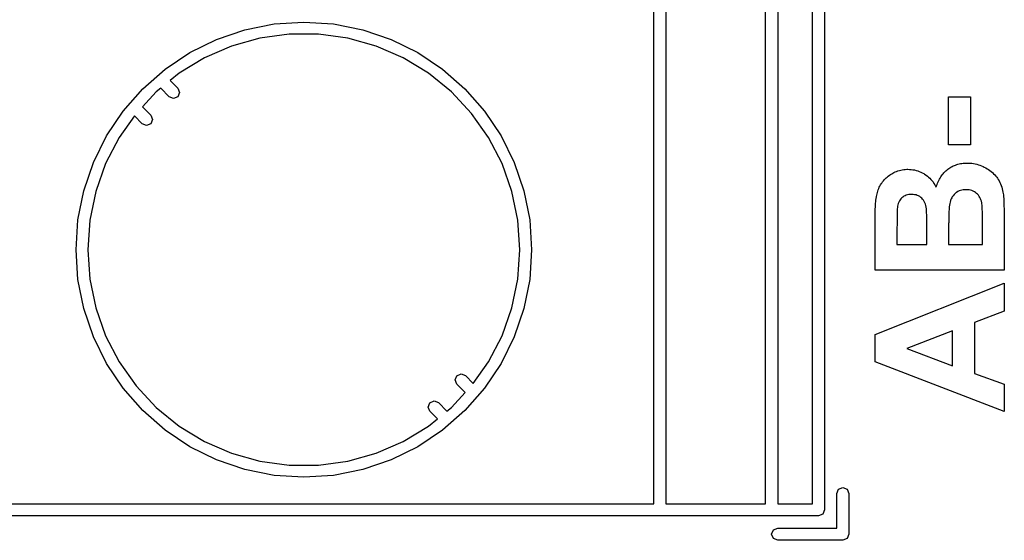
# Model space of a CAD drawing. Extents: x 44 to 148, y -85 to -25.
# Tile 50 of 58: x 135.51 to 145.19, y -49.57 to -44.44. Entities that reach past the tile are written whole.
import ezdxf

# ---------------------------------------------------------------- set-up
doc = ezdxf.new("R2010")
doc.units = 0
doc.layers.add('BLACK', color=7, linetype='CONTINUOUS')

msp = doc.modelspace()

# ---------------------------------------------------------------- linework, layer by layer
at = {"layer": 'BLACK', "linetype": 'CONTINUOUS'}
for p, q in [((143.42, -34.1468), (143.42, -49.2668)), ((141.74, -49.2068), (141.74, -34.2068)), ((141.86, -34.2068), (141.86, -49.2068)), ((142.84, -49.2068), (142.84, -34.2068)), ((142.96, -34.2068), (142.96, -49.2068)), ((143.3, -49.2068), (143.3, -34.2068)), ((137.720245, -44.543126), (138.007621, -44.485964)), ((138.007621, -44.485964), (138.3, -44.4668)), ((138.3, -44.4668), (138.592379, -44.485964)), ((138.592379, -44.485964), (138.879755, -44.543126)), ((137.442789, -44.63731), (137.720245, -44.543126)), ((137.867665, -44.626291), (137.588396, -44.704539)), ((138.154988, -44.5868), (137.867665, -44.626291)), ((138.445012, -44.5868), (138.154988, -44.5868)), ((138.732335, -44.626291), (138.445012, -44.5868)), ((139.011604, -44.704539), (138.732335, -44.626291)), ((138.879755, -44.543126), (139.157211, -44.63731)), ((137.18, -44.766903), (137.442789, -44.63731)), ((137.588396, -44.704539), (137.322383, -44.820085)), ((139.277617, -44.820085), (139.011604, -44.704539)), ((139.157211, -44.63731), (139.42, -44.766903)), ((136.936374, -44.929689), (137.18, -44.766903)), ((137.322383, -44.820085), (137.074581, -44.970777)), ((139.525419, -44.970777), (139.277617, -44.820085)), ((139.42, -44.766903), (139.663626, -44.929689)), ((136.716081, -45.122881), (136.936374, -44.929689)), ((137.074581, -44.970777), (136.986493, -45.042441)), ((139.750394, -45.153807), (139.525419, -44.970777)), ((139.663626, -44.929689), (139.883919, -45.122881)), ((136.986493, -45.042441), (137.061427, -45.117374)), ((136.522889, -45.343174), (136.716081, -45.122881)), ((136.849606, -45.153807), (136.712579, -45.300526)), ((136.892917, -45.11857), (136.849606, -45.153807)), ((136.976574, -45.202227), (136.892917, -45.11857)), ((137.019, -45.2198), (136.976574, -45.202227)), ((137.061427, -45.202227), (137.019, -45.2198)), ((137.061427, -45.117374), (137.079, -45.1598)), ((137.079, -45.1598), (137.061427, -45.202227)), ((139.948351, -45.365767), (139.750394, -45.153807)), ((139.883919, -45.122881), (140.077111, -45.343174)), ((144.640396, -45.675915), (144.640396, -45.201779)), ((144.640396, -45.201779), (144.855329, -45.201779)), ((144.855329, -45.201779), (144.855329, -45.675915)), ((136.712579, -45.300526), (136.795427, -45.383374)), ((136.360103, -45.5868), (136.522889, -45.343174)), ((136.633634, -45.391287), (136.484398, -45.602708)), ((136.710574, -45.468227), (136.633634, -45.391287)), ((136.795427, -45.383374), (136.813, -45.4258)), ((140.115602, -45.602708), (139.948351, -45.365767)), ((140.077111, -45.343174), (140.239897, -45.5868)), ((136.753, -45.4858), (136.710574, -45.468227)), ((136.795427, -45.468227), (136.753, -45.4858)), ((136.813, -45.4258), (136.795427, -45.468227)), ((136.23051, -45.849589), (136.360103, -45.5868)), ((140.239897, -45.5868), (140.36949, -45.849589)), ((136.484398, -45.602708), (136.350968, -45.860216)), ((140.249032, -45.860216), (140.115602, -45.602708)), ((144.855329, -45.675915), (144.640396, -45.675915)), ((136.136326, -46.127045), (136.23051, -45.849589)), ((136.350968, -45.860216), (136.253845, -46.133494)), ((140.346155, -46.133494), (140.249032, -45.860216)), ((140.36949, -45.849589), (140.463674, -46.127045)), ((144.662879, -45.894822), (144.673769, -45.888769)), ((144.673769, -45.888769), (144.68488, -45.883201)), ((144.68488, -45.883201), (144.696214, -45.878117)), ((144.696214, -45.878117), (144.707769, -45.873517)), ((144.707769, -45.873517), (144.719545, -45.869402)), ((144.719545, -45.869402), (144.731544, -45.86577)), ((144.731544, -45.86577), (144.743765, -45.862623)), ((144.743765, -45.862623), (144.756207, -45.85996)), ((144.756207, -45.85996), (144.768871, -45.857781)), ((144.768871, -45.857781), (144.781757, -45.856086)), ((144.781757, -45.856086), (144.794865, -45.854876)), ((144.794865, -45.854876), (144.808194, -45.854149)), ((144.808194, -45.854149), (144.821746, -45.853907)), ((144.821746, -45.853907), (144.837849, -45.854259)), ((144.837849, -45.854259), (144.853871, -45.855313)), ((144.853871, -45.855313), (144.869812, -45.857071)), ((144.869812, -45.857071), (144.885674, -45.859532)), ((144.885674, -45.859532), (144.901454, -45.862695)), ((144.901454, -45.862695), (144.917154, -45.866562)), ((144.917154, -45.866562), (144.932774, -45.871132)), ((144.932774, -45.871132), (144.948313, -45.876404)), ((144.948313, -45.876404), (144.963772, -45.88238)), ((144.963772, -45.88238), (144.97915, -45.889059)), ((144.97915, -45.889059), (144.989357, -45.893902)), ((144.036572, -45.992057), (144.047141, -45.983413)), ((144.047141, -45.983413), (144.058182, -45.975113)), ((144.058182, -45.975113), (144.069695, -45.967156)), ((144.069695, -45.967156), (144.08168, -45.959542)), ((144.08168, -45.959542), (144.089933, -45.954658)), ((144.089933, -45.954658), (144.102557, -45.947728)), ((144.102557, -45.947728), (144.115471, -45.941481)), ((144.115471, -45.941481), (144.128675, -45.935914)), ((144.128675, -45.935914), (144.142169, -45.93103)), ((144.142169, -45.93103), (144.155952, -45.926827)), ((144.155952, -45.926827), (144.170025, -45.923306)), ((144.170025, -45.923306), (144.184388, -45.920466)), ((144.184388, -45.920466), (144.199041, -45.918307)), ((144.199041, -45.918307), (144.213984, -45.916831)), ((144.213984, -45.916831), (144.229216, -45.916035)), ((144.229216, -45.916035), (144.239532, -45.915884)), ((144.239532, -45.915884), (144.256233, -45.916303)), ((144.256233, -45.916303), (144.272676, -45.917558)), ((144.272676, -45.917558), (144.288862, -45.919651)), ((144.288862, -45.919651), (144.304791, -45.922582)), ((144.304791, -45.922582), (144.320461, -45.926349)), ((144.320461, -45.926349), (144.335874, -45.930954)), ((144.335874, -45.930954), (144.35103, -45.936395)), ((144.35103, -45.936395), (144.365928, -45.942674)), ((144.365928, -45.942674), (144.380568, -45.949791)), ((144.380568, -45.949791), (144.394951, -45.957744)), ((144.394951, -45.957744), (144.404396, -45.963511)), ((144.404396, -45.963511), (144.418148, -45.972739)), ((144.418148, -45.972739), (144.43124, -45.982563)), ((144.43124, -45.982563), (144.443672, -45.992982)), ((144.562467, -45.990912), (144.569807, -45.980073)), ((144.569807, -45.980073), (144.577517, -45.969651)), ((144.577517, -45.969651), (144.585597, -45.959646)), ((144.585597, -45.959646), (144.594047, -45.950059)), ((144.594047, -45.950059), (144.602866, -45.940889)), ((144.602866, -45.940889), (144.612055, -45.932137)), ((144.612055, -45.932137), (144.621613, -45.923802)), ((144.621613, -45.923802), (144.631542, -45.915884)), ((144.631542, -45.915884), (144.641766, -45.908379)), ((144.641766, -45.908379), (144.652212, -45.901358)), ((144.652212, -45.901358), (144.662879, -45.894822)), ((144.989357, -45.893902), (145.004297, -45.901656)), ((145.004297, -45.901656), (145.018663, -45.90992)), ((145.018663, -45.90992), (145.032454, -45.918693)), ((145.032454, -45.918693), (145.045672, -45.927977)), ((145.045672, -45.927977), (145.058315, -45.93777)), ((145.058315, -45.93777), (145.070383, -45.948073)), ((145.070383, -45.948073), (145.081878, -45.958886)), ((145.081878, -45.958886), (145.092798, -45.970209)), ((145.092798, -45.970209), (145.103144, -45.982042)), ((145.103144, -45.982042), (145.112916, -45.994384)), ((143.958654, -46.092854), (143.964663, -46.08111)), ((143.964663, -46.08111), (143.971161, -46.069641)), ((143.971161, -46.069641), (143.978148, -46.058445)), ((143.978148, -46.058445), (143.983077, -46.051133)), ((143.983077, -46.051133), (143.990812, -46.040429)), ((143.990812, -46.040429), (143.99902, -46.030068)), ((143.99902, -46.030068), (144.007699, -46.02005)), ((144.007699, -46.02005), (144.016851, -46.010375)), ((144.016851, -46.010375), (144.026475, -46.001045)), ((144.026475, -46.001045), (144.036572, -45.992057)), ((144.443672, -45.992982), (144.455444, -46.003997)), ((144.455444, -46.003997), (144.466555, -46.015608)), ((144.466555, -46.015608), (144.477007, -46.027815)), ((144.477007, -46.027815), (144.486798, -46.040617)), ((144.486798, -46.040617), (144.49593, -46.054015)), ((144.49593, -46.054015), (144.504401, -46.068008)), ((144.504401, -46.068008), (144.512212, -46.082598)), ((144.512212, -46.082598), (144.517053, -46.092655)), ((144.517053, -46.092655), (144.521436, -46.078476)), ((144.521436, -46.078476), (144.526188, -46.064715)), ((144.526188, -46.064715), (144.53131, -46.051371)), ((144.53131, -46.051371), (144.536802, -46.038444)), ((144.536802, -46.038444), (144.542664, -46.025935)), ((144.542664, -46.025935), (144.548895, -46.013844)), ((144.548895, -46.013844), (144.555496, -46.002169)), ((144.555496, -46.002169), (144.562467, -45.990912)), ((145.112916, -45.994384), (145.119112, -46.002896)), ((145.119112, -46.002896), (145.127886, -46.016117)), ((145.127886, -46.016117), (145.136006, -46.029908)), ((145.136006, -46.029908), (145.143471, -46.044267)), ((145.143471, -46.044267), (145.150281, -46.059195)), ((145.150281, -46.059195), (145.156437, -46.074693)), ((145.156437, -46.074693), (145.161937, -46.090759)), ((136.079164, -46.414421), (136.136326, -46.127045)), ((136.253845, -46.133494), (136.194838, -46.417452)), ((140.405162, -46.417452), (140.346155, -46.133494)), ((140.463674, -46.127045), (140.520836, -46.414421)), ((143.930259, -46.182719), (143.932851, -46.16906)), ((143.932851, -46.16906), (143.93593, -46.155675)), ((143.93593, -46.155675), (143.939498, -46.142563)), ((143.939498, -46.142563), (143.943554, -46.129725)), ((143.943554, -46.129725), (143.948099, -46.117161)), ((143.948099, -46.117161), (143.953132, -46.10487)), ((143.953132, -46.10487), (143.958654, -46.092854)), ((144.21183, -46.175821), (144.20093, -46.181384)), ((144.223427, -46.17127), (144.21183, -46.175821)), ((144.23572, -46.167731), (144.223427, -46.17127)), ((144.24871, -46.165203), (144.23572, -46.167731)), ((144.262396, -46.163686), (144.24871, -46.165203)), ((144.276779, -46.16318), (144.262396, -46.163686)), ((144.291748, -46.163767), (144.276779, -46.16318)), ((144.305974, -46.165527), (144.291748, -46.163767)), ((144.319455, -46.168461), (144.305974, -46.165527)), ((144.332192, -46.172568), (144.319455, -46.168461)), ((144.344184, -46.177849), (144.332192, -46.172568)), ((144.355433, -46.184303), (144.344184, -46.177849)), ((144.683254, -46.175378), (144.676323, -46.185491)), ((144.692858, -46.16381), (144.683254, -46.175378)), ((144.703505, -46.153434), (144.692858, -46.16381)), ((144.715195, -46.144251), (144.703505, -46.153434)), ((144.717635, -46.142561), (144.715195, -46.144251)), ((144.730336, -46.134913), (144.717635, -46.142561)), ((144.743872, -46.128607), (144.730336, -46.134913)), ((144.758243, -46.123643), (144.743872, -46.128607)), ((144.77034, -46.120638), (144.758243, -46.123643)), ((144.782972, -46.118491), (144.77034, -46.120638)), ((144.796139, -46.117203), (144.782972, -46.118491)), ((144.809839, -46.116774), (144.796139, -46.117203)), ((144.825982, -46.117332), (144.809839, -46.116774)), ((144.841285, -46.119006), (144.825982, -46.117332)), ((144.855749, -46.121797), (144.841285, -46.119006)), ((144.869373, -46.125704), (144.855749, -46.121797)), ((144.882158, -46.130727), (144.869373, -46.125704)), ((144.894103, -46.136867), (144.882158, -46.130727)), ((144.905208, -46.144122), (144.894103, -46.136867)), ((144.915474, -46.152494), (144.905208, -46.144122)), ((144.924862, -46.161682), (144.915474, -46.152494)), ((144.933334, -46.171538), (144.924862, -46.161682)), ((144.940891, -46.182061), (144.933334, -46.171538)), ((145.161937, -46.090759), (145.166784, -46.107393)), ((145.166784, -46.107393), (145.170975, -46.124597)), ((145.170975, -46.124597), (145.174512, -46.14237)), ((145.174512, -46.14237), (145.176506, -46.154534)), ((145.176506, -46.154534), (145.178209, -46.166951)), ((145.178209, -46.166951), (145.178951, -46.173255)), ((145.178951, -46.173255), (145.180167, -46.18674)), ((143.919891, -46.289205), (143.920642, -46.274997)), ((143.920642, -46.274997), (143.921494, -46.261384)), ((143.921494, -46.261384), (143.922446, -46.248364)), ((143.922446, -46.248364), (143.923497, -46.235939)), ((143.923497, -46.235939), (143.925263, -46.218414)), ((143.925263, -46.218414), (143.927254, -46.202225)), ((143.927254, -46.202225), (143.929471, -46.187373)), ((143.929471, -46.187373), (143.930259, -46.182719)), ((144.141491, -46.264824), (144.138385, -46.279472)), ((144.145493, -46.251159), (144.141491, -46.264824)), ((144.150392, -46.238477), (144.145493, -46.251159)), ((144.156188, -46.226778), (144.150392, -46.238477)), ((144.162881, -46.216062), (144.156188, -46.226778)), ((144.170471, -46.206328), (144.162881, -46.216062)), ((144.181219, -46.195542), (144.170471, -46.206328)), ((144.188284, -46.189759), (144.181219, -46.195542)), ((144.20093, -46.181384), (144.188284, -46.189759)), ((144.365937, -46.191931), (144.355433, -46.184303)), ((144.375697, -46.200732), (144.365937, -46.191931)), ((144.384623, -46.210483), (144.375697, -46.200732)), ((144.392623, -46.221111), (144.384623, -46.210483)), ((144.399697, -46.232617), (144.392623, -46.221111)), ((144.405846, -46.245001), (144.399697, -46.232617)), ((144.41107, -46.258263), (144.405846, -46.245001)), ((144.415368, -46.272402), (144.41107, -46.258263)), ((144.41874, -46.287419), (144.415368, -46.272402)), ((144.648909, -46.267965), (144.646746, -46.285904)), ((144.65139, -46.252166), (144.648909, -46.267965)), ((144.654187, -46.238509), (144.65139, -46.252166)), ((144.658408, -46.22363), (144.654187, -46.238509)), ((144.659536, -46.22041), (144.658408, -46.22363)), ((144.664464, -46.208007), (144.659536, -46.22041)), ((144.670059, -46.196367), (144.664464, -46.208007)), ((144.676323, -46.185491), (144.670059, -46.196367)), ((144.947531, -46.193252), (144.940891, -46.182061)), ((144.953255, -46.205111), (144.947531, -46.193252)), ((144.958064, -46.217638), (144.953255, -46.205111)), ((144.961956, -46.230833), (144.958064, -46.217638)), ((144.964933, -46.244696), (144.961956, -46.230833)), ((144.966722, -46.255501), (144.964933, -46.244696)), ((144.968272, -46.269445), (144.966722, -46.255501)), ((144.969279, -46.281962), (144.968272, -46.269445)), ((145.180167, -46.18674), (145.181298, -46.20338)), ((145.181298, -46.20338), (145.182004, -46.216226)), ((145.182004, -46.216226), (145.182672, -46.230475)), ((145.182672, -46.230475), (145.183302, -46.246127)), ((145.183302, -46.246127), (145.183893, -46.263181)), ((145.183893, -46.263181), (145.184446, -46.281638)), ((143.917487, -46.386921), (143.917637, -46.36915)), ((143.917637, -46.36915), (143.917887, -46.351973)), ((143.917887, -46.351973), (143.918238, -46.33539)), ((143.918238, -46.33539), (143.918689, -46.319401)), ((143.918689, -46.319401), (143.91924, -46.304006)), ((143.91924, -46.304006), (143.919891, -46.289205)), ((144.133439, -46.364375), (144.133189, -46.378514)), ((144.133723, -46.351342), (144.133439, -46.364375)), ((144.134211, -46.333868), (144.133723, -46.351342)), ((144.134775, -46.318885), (144.134211, -46.333868)), ((144.135413, -46.306391), (144.134775, -46.318885)), ((144.136645, -46.291102), (144.135413, -46.306391)), ((144.138385, -46.279472), (144.136645, -46.291102)), ((144.421188, -46.303314), (144.41874, -46.287419)), ((144.422419, -46.317315), (144.421188, -46.303314)), ((144.423254, -46.332466), (144.422419, -46.317315)), ((144.423792, -46.346133), (144.423254, -46.332466)), ((144.424256, -46.361775), (144.423792, -46.346133)), ((144.424644, -46.379392), (144.424256, -46.361775)), ((144.64182, -46.361169), (144.641257, -46.379077)), ((144.642524, -46.344213), (144.64182, -46.361169)), ((144.643368, -46.328208), (144.642524, -46.344213)), ((144.644353, -46.313155), (144.643368, -46.328208)), ((144.645479, -46.299054), (144.644353, -46.313155)), ((144.646746, -46.285904), (144.645479, -46.299054)), ((144.970151, -46.296246), (144.969279, -46.281962)), ((144.970889, -46.312295), (144.970151, -46.296246)), ((144.971492, -46.330109), (144.970889, -46.312295)), ((144.97182, -46.342967), (144.971492, -46.330109)), ((144.972089, -46.356609), (144.97182, -46.342967)), ((144.972297, -46.371036), (144.972089, -46.356609)), ((144.972447, -46.386247), (144.972297, -46.371036)), ((145.184446, -46.281638), (145.184962, -46.301497)), ((145.184962, -46.301497), (145.185439, -46.322758)), ((145.185439, -46.322758), (145.185878, -46.345422)), ((145.185878, -46.345422), (145.186278, -46.369489)), ((145.186278, -46.369489), (145.186464, -46.382048)), ((136.06, -46.7068), (136.079164, -46.414421)), ((136.194838, -46.417452), (136.175046, -46.7068)), ((140.424954, -46.7068), (140.405162, -46.417452)), ((140.520836, -46.414421), (140.54, -46.7068)), ((143.917437, -46.405286), (143.917487, -46.386921)), ((143.917437, -46.654413), (143.917437, -46.405286)), ((144.132437, -46.465812), (144.132387, -46.486592)), ((144.132521, -46.446139), (144.132437, -46.465812)), ((144.132638, -46.427573), (144.132521, -46.446139)), ((144.132788, -46.410113), (144.132638, -46.427573)), ((144.132971, -46.39376), (144.132788, -46.410113)), ((144.133189, -46.378514), (144.132971, -46.39376)), ((144.424861, -46.392234), (144.424644, -46.379392)), ((144.425044, -46.405953), (144.424861, -46.392234)), ((144.425195, -46.420551), (144.425044, -46.405953)), ((144.425312, -46.436026), (144.425195, -46.420551)), ((144.425395, -46.452379), (144.425312, -46.436026)), ((144.425445, -46.469609), (144.425395, -46.452379)), ((144.425462, -46.487718), (144.425445, -46.469609)), ((144.640413, -46.438511), (144.640396, -46.449249)), ((144.640396, -46.449249), (144.640396, -46.654413)), ((144.640554, -46.417748), (144.640413, -46.438511)), ((144.640835, -46.397937), (144.640554, -46.417748)), ((144.641257, -46.379077), (144.640835, -46.397937)), ((144.972536, -46.402243), (144.972447, -46.386247)), ((144.972566, -46.419024), (144.972536, -46.402243)), ((144.972566, -46.654413), (144.972566, -46.419024)), ((145.186464, -46.382048), (145.186641, -46.394958)), ((145.186641, -46.394958), (145.186808, -46.408218)), ((145.186808, -46.408218), (145.186965, -46.421829)), ((145.186965, -46.421829), (145.187113, -46.435791)), ((145.187113, -46.435791), (145.187251, -46.450103)), ((145.187251, -46.450103), (145.18738, -46.464766)), ((145.18738, -46.464766), (145.1875, -46.47978)), ((144.132387, -46.486592), (144.13237, -46.508478)), ((144.13237, -46.508478), (144.13237, -46.654413)), ((144.425462, -46.654413), (144.425462, -46.487718)), ((145.1875, -46.47978), (145.1875, -46.908426)), ((143.917437, -46.908426), (143.917437, -46.654413)), ((144.13237, -46.654413), (144.425462, -46.654413)), ((144.640396, -46.654413), (144.972566, -46.654413)), ((136.079164, -46.999179), (136.06, -46.7068)), ((136.175046, -46.7068), (136.194838, -46.996148)), ((140.405162, -46.996148), (140.424954, -46.7068)), ((140.54, -46.7068), (140.520836, -46.999179)), ((145.1875, -46.908426), (143.917437, -46.908426)), ((136.136326, -47.286555), (136.079164, -46.999179)), ((136.194838, -46.996148), (136.253845, -47.280106)), ((140.346155, -47.280106), (140.405162, -46.996148)), ((140.520836, -46.999179), (140.463674, -47.286555)), ((143.917437, -47.541015), (145.1875, -47.036959)), ((145.1875, -47.036959), (145.1875, -47.313258)), ((136.23051, -47.564011), (136.136326, -47.286555)), ((136.253845, -47.280106), (136.350968, -47.553384)), ((140.249032, -47.553384), (140.346155, -47.280106)), ((140.463674, -47.286555), (140.36949, -47.564011)), ((145.1875, -47.313258), (144.894408, -47.423168)), ((144.894408, -47.423168), (144.894408, -47.926613)), ((144.679474, -47.504989), (144.230068, -47.678401)), ((144.679474, -47.848456), (144.679474, -47.504989)), ((136.360103, -47.8268), (136.23051, -47.564011)), ((136.350968, -47.553384), (136.484398, -47.810892)), ((140.115602, -47.810892), (140.249032, -47.553384)), ((140.36949, -47.564011), (140.239897, -47.8268)), ((143.917437, -47.678401), (143.917437, -47.541015)), ((143.917437, -47.809682), (143.917437, -47.678401)), ((144.230068, -47.678401), (144.679474, -47.848456)), ((136.484398, -47.810892), (136.651649, -48.047833)), ((139.966248, -48.022477), (140.115602, -47.810892)), ((145.1875, -48.3), (143.917437, -47.809682)), ((136.522889, -48.070426), (136.360103, -47.8268)), ((140.239897, -47.8268), (140.077111, -48.070426)), ((139.787001, -47.989082), (139.804375, -47.946573)), ((139.804773, -48.031425), (139.787001, -47.989082)), ((139.804375, -47.946573), (139.846718, -47.928801)), ((139.846718, -47.928801), (139.889227, -47.946175)), ((139.889227, -47.946175), (139.966248, -48.022477)), ((144.894408, -47.926613), (145.1875, -48.030416)), ((136.716081, -48.290719), (136.522889, -48.070426)), ((136.651649, -48.047833), (136.849606, -48.259793)), ((139.750394, -48.259793), (139.88731, -48.113191)), ((139.88731, -48.113191), (139.804773, -48.031425)), ((140.077111, -48.070426), (139.883919, -48.290719)), ((145.1875, -48.030416), (145.1875, -48.3)), ((139.521001, -48.255082), (139.538375, -48.212573)), ((139.538375, -48.212573), (139.580718, -48.194801)), ((139.580718, -48.194801), (139.623227, -48.212175)), ((139.623227, -48.212175), (139.706961, -48.295127)), ((136.936374, -48.483911), (136.716081, -48.290719)), ((136.849606, -48.259793), (137.074581, -48.442823)), ((139.538773, -48.297425), (139.521001, -48.255082)), ((139.613339, -48.371294), (139.538773, -48.297425)), ((139.883919, -48.290719), (139.663626, -48.483911)), ((139.706961, -48.295127), (139.750394, -48.259793)), ((139.525419, -48.442823), (139.613339, -48.371294)), ((137.18, -48.646697), (136.936374, -48.483911)), ((137.074581, -48.442823), (137.322383, -48.593515)), ((139.277617, -48.593515), (139.525419, -48.442823)), ((139.663626, -48.483911), (139.42, -48.646697)), ((137.322383, -48.593515), (137.588396, -48.709061)), ((139.011604, -48.709061), (139.277617, -48.593515)), ((137.442789, -48.77629), (137.18, -48.646697)), ((139.42, -48.646697), (139.157211, -48.77629)), ((137.720245, -48.870474), (137.442789, -48.77629)), ((137.588396, -48.709061), (137.867665, -48.787309)), ((137.867665, -48.787309), (138.154988, -48.8268)), ((138.445012, -48.8268), (138.732335, -48.787309)), ((138.732335, -48.787309), (139.011604, -48.709061)), ((139.157211, -48.77629), (138.879755, -48.870474)), ((138.007621, -48.927636), (137.720245, -48.870474)), ((138.154988, -48.8268), (138.445012, -48.8268)), ((138.879755, -48.870474), (138.592379, -48.927636)), ((138.3, -48.9468), (138.007621, -48.927636)), ((138.592379, -48.927636), (138.3, -48.9468)), ((143.54, -49.1068), (143.557574, -49.064374)), ((143.557574, -49.064374), (143.6, -49.0468)), ((143.6, -49.0468), (143.642426, -49.064374)), ((143.642426, -49.064374), (143.66, -49.1068)), ((143.54, -49.4468), (143.54, -49.1068)), ((143.66, -49.1068), (143.66, -49.5068)), ((134.3, -49.2068), (141.74, -49.2068)), ((141.86, -49.2068), (142.84, -49.2068)), ((142.96, -49.2068), (143.3, -49.2068)), ((143.42, -49.2668), (143.402426, -49.309226)), ((141.8, -49.3268), (134.24, -49.3268)), ((142.9, -49.3268), (141.8, -49.3268)), ((143.36, -49.3268), (142.9, -49.3268)), ((143.402426, -49.309226), (143.36, -49.3268)), ((142.9, -49.5068), (142.917574, -49.464374)), ((142.917574, -49.464374), (142.96, -49.4468)), ((142.96, -49.4468), (143.54, -49.4468)), ((142.917574, -49.549226), (142.9, -49.5068)), ((142.96, -49.5668), (142.917574, -49.549226)), ((143.6, -49.5668), (142.96, -49.5668)), ((143.642426, -49.549226), (143.6, -49.5668)), ((143.66, -49.5068), (143.642426, -49.549226))]:
    msp.add_line(p, q, dxfattribs=at)

doc.saveas('drawing.dxf')
